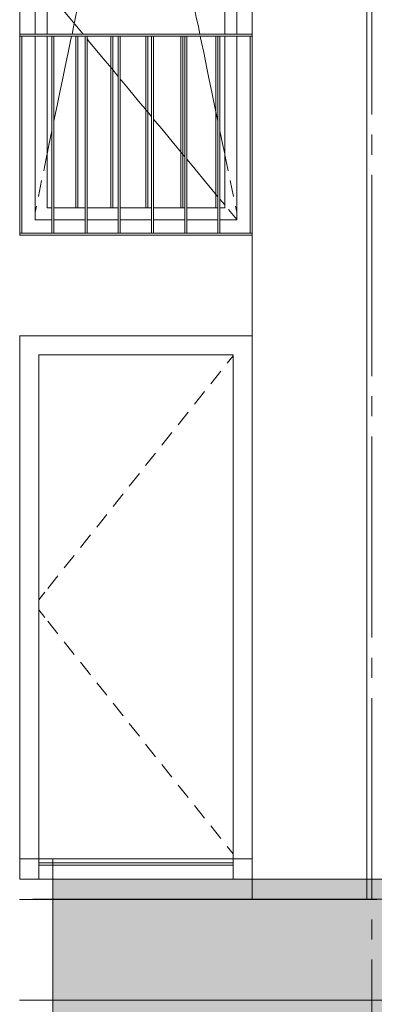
# Model space of a CAD drawing. Header units: millimetres. Extents: x -25778 to 297771, y -21930 to 17454.
# Tile 98 of 109: x 284382 to 286144, y -19451 to -14557. Entities that reach past the tile are written whole.
import ezdxf

# ---------------------------------------------------------------- set-up
doc = ezdxf.new("R2010")
doc.units = ezdxf.units.MM
doc.header["$MEASUREMENT"] = 0
doc.linetypes.add('B0204', pattern=[1300, 1000, -100, 100, -100])
for name, color, linetype in [('00 2D tek aankleding', 7, 'Continuous'), ('00 2D tek aankleding 2D arcering', 7, 'Continuous'), ('34 Balustrades', 7, 'Continuous'), ('A Stramien', 7, 'Continuous'), ('New_ Deuren', 7, 'Continuous'), ('New_ Ramen', 7, 'Continuous'), ('New_16 Fundering', 7, 'Continuous'), ('New_21 Buitenwanden', 7, 'Continuous')]:
    doc.layers.add(name, color=color, linetype=linetype)

# ---------------------------------------------------------------- blocks, each defined once
blk = doc.blocks.new('Section Element_1921_6', base_point=(277131.5, -18728.7))
at = {"layer": 'New_21 Buitenwanden', "color": 149, "linetype": 'Continuous', "lineweight": 0, "true_color": 0x3c4244}
for p, q in [((284382.5, -18828.7), (284382.5, -18728.7)), ((285536.5, -18828.7), (284382.5, -18828.7))]:
    blk.add_line(p, q, dxfattribs=at)
blk = doc.blocks.new('Section Element_1928_6', base_point=(277131.5, -18728.7))
at = {"layer": 'New_16 Fundering', "color": 149, "linetype": 'Continuous', "lineweight": 0, "true_color": 0x3c4244}
for p, q in [((286106.5, -18929.7), (286156.5, -18929.7)), ((285981.5, -19429.7), (286281.5, -19429.7))]:
    blk.add_line(p, q, dxfattribs=at)
blk = doc.blocks.new('Section Element_1940_6', base_point=(277131.5, -18728.7))
at = {"layer": 'New_21 Buitenwanden', "color": 149, "linetype": 'Continuous', "lineweight": 0, "true_color": 0x3c4244}
for p, q in [((285536.5, -18929.7), (285536.5, -15628.7)), ((286106.5, -18929.7), (286106.5, -15628.7)), ((286106.5, -18929.7), (285536.5, -18929.7))]:
    blk.add_line(p, q, dxfattribs=at)
blk = doc.blocks.new('Section Element_1941_6', base_point=(277131.5, -18728.7))
at = {"layer": 'New_21 Buitenwanden', "color": 149, "linetype": 'Continuous', "lineweight": 0, "true_color": 0x3c4244}
for p, q in [((285536.5, -15628.7), (285536.5, -12528.7)), ((286106.5, -15628.7), (286106.5, -12528.7))]:
    blk.add_line(p, q, dxfattribs=at)
blk = doc.blocks.new('Section Element_1945_6', base_point=(277131.5, -18728.7))
at = {"layer": 'New_21 Buitenwanden', "color": 149, "linetype": 'Continuous', "lineweight": 0, "true_color": 0x3c4244}
for p, q in [((285536.5, -15628.7), (284381.5, -15628.7)), ((285536.5, -16128.7), (284381.5, -16128.7))]:
    blk.add_line(p, q, dxfattribs=at)
blk = doc.blocks.new('Section Element_1973_6', base_point=(277131.5, -18728.7))
at = {"layer": 'New_ Deuren', "color": 149, "linetype": 'Continuous', "lineweight": 0, "true_color": 0x3c4244}
blk.add_line((284382.5, -18728.7), (284382.5, -16128.7), dxfattribs=at)
at = {"layer": 'New_ Deuren', "color": 7, "linetype": 'Continuous', "lineweight": 0}
for p, q in [((284476.5, -18728.7), (284476.5, -16222.7)), ((284476.5, -16222.7), (285442.5, -16222.7)), ((285442.5, -16227.9), (285412.6, -16265.3)), ((285442.5, -16222.7), (285442.5, -18728.7)), ((285381.5, -16304.4), (285331.6, -16367)), ((285300.5, -16406.1), (285250.6, -16468.7)), ((285219.5, -16507.8), (285169.6, -16570.4)), ((285138.5, -16609.5), (285088.7, -16672.1)), ((285057.5, -16711.2), (285007.7, -16773.8)), ((284976.5, -16812.9), (284926.7, -16875.4)), ((284895.5, -16914.5), (284845.7, -16977.1)), ((284814.5, -17016.2), (284764.7, -17078.8)), ((284733.5, -17117.9), (284683.7, -17180.5)), ((284652.5, -17219.6), (284602.7, -17282.2)), ((284571.5, -17321.3), (284521.7, -17383.9)), ((284506.3, -17403.2), (284476.5, -17440.6)), ((284506.3, -17528.3), (284476.5, -17490.9)), ((284571.5, -17610.2), (284521.7, -17547.6)), ((284652.5, -17711.9), (284602.7, -17649.3)), ((284733.5, -17813.6), (284683.7, -17751)), ((284814.5, -17915.3), (284764.7, -17852.7)), ((284895.5, -18016.9), (284845.7, -17954.4)), ((284976.5, -18118.6), (284926.7, -18056.1)), ((285057.5, -18220.3), (285007.7, -18157.7)), ((285138.5, -18322), (285088.7, -18259.4)), ((285219.5, -18423.7), (285169.6, -18361.1)), ((285300.5, -18525.4), (285250.6, -18462.8)), ((285381.5, -18627.1), (285331.6, -18564.5)), ((285442.5, -18703.6), (285412.6, -18666.2)), ((284382.5, -18728.7), (284476.5, -18728.7)), ((285442.5, -18728.7), (284476.5, -18728.7)), ((284476.5, -18728.7), (284476.5, -18758.7)), ((285442.5, -18728.7), (285442.5, -18758.7)), ((285442.5, -18728.7), (285536.5, -18728.7)), ((284476.5, -18748.7), (285442.5, -18748.7)), ((284476.5, -18758.7), (284476.5, -18828.7)), ((284476.5, -18758.7), (285442.5, -18758.7)), ((285442.5, -18758.7), (285442.5, -18828.7))]:
    blk.add_line(p, q, dxfattribs=at)
blk = doc.blocks.new('Section Element_2003_6', base_point=(277131.5, -18728.7))
at = {"layer": '34 Balustrades', "color": 149, "linetype": 'Continuous', "lineweight": 0, "true_color": 0x3c4244}
for p, q in [((285536.5, -14628.7), (284382.5, -14628.7)), ((285526.5, -14638.7), (284392.5, -14638.7))]:
    blk.add_line(p, q, dxfattribs=at)
blk = doc.blocks.new('Section Element_2004_6', base_point=(277131.5, -18728.7))
at = {"layer": '34 Balustrades', "color": 149, "linetype": 'Continuous', "lineweight": 0, "true_color": 0x3c4244}
blk.add_line((285526.5, -15618.7), (284392.5, -15618.7), dxfattribs=at)
blk = doc.blocks.new('Section Element_2007_6', base_point=(277131.5, -18728.7))
at = {"layer": 'New_ Ramen', "color": 149, "linetype": 'Continuous', "lineweight": 0, "true_color": 0x3c4244}
blk.add_line((284382.5, -15628.7), (284382.5, -13028.7), dxfattribs=at)
at = {"layer": 'New_ Ramen', "color": 7, "linetype": 'Continuous', "lineweight": 0}
for p, q in [((284458.5, -13104.7), (284458.5, -14628.7)), ((285460.5, -13104.7), (284458.5, -13104.7)), ((284945, -13164.7), (284957.4, -13104.7)), ((284974, -13164.7), (284961.5, -13104.7)), ((285460.5, -13106.8), (285419.4, -13156.4)), ((285460.5, -14628.7), (285460.5, -13104.7)), ((284518.5, -13164.7), (284518.5, -14628.7)), ((285400.5, -13164.7), (284518.5, -13164.7)), ((284886.4, -13447.6), (284943.3, -13173.1)), ((284922.9, -13271.3), (284939.1, -13193)), ((284943.3, -13173.1), (284945, -13164.7)), ((284975.7, -13173.1), (284974, -13164.7)), ((285032.5, -13447.6), (284975.7, -13173.1)), ((284996, -13271.3), (284979.8, -13193)), ((285387.6, -13194.9), (285336.5, -13256.5)), ((285400.5, -13179.3), (285387.6, -13194.9)), ((285400.5, -14628.7), (285400.5, -13164.7)), ((285336.5, -13256.5), (285304.6, -13295)), ((285304.6, -13295), (285253.6, -13356.6)), ((284896.5, -13398.6), (284912.8, -13320.3)), ((285022.4, -13398.6), (285006.2, -13320.3)), ((285253.6, -13356.6), (285221.7, -13395.1)), ((285221.7, -13395.1), (285170.7, -13456.7)), ((284870.2, -13525.9), (284886.4, -13447.6)), ((285048.8, -13525.9), (285032.5, -13447.6)), ((285170.7, -13456.7), (285138.8, -13495.2)), ((285138.8, -13495.2), (285087.8, -13556.8)), ((284860.1, -13574.9), (284870.2, -13525.9)), ((285058.9, -13574.9), (285048.8, -13525.9)), ((284843.8, -13653.2), (284860.1, -13574.9)), ((285055.9, -13595.4), (285004.8, -13657)), ((285087.8, -13556.8), (285055.9, -13595.4)), ((285075.1, -13653.2), (285058.9, -13574.9)), ((284833.7, -13702.2), (284843.8, -13653.2)), ((284972.9, -13695.5), (284921.9, -13757.1)), ((285004.8, -13657), (284972.9, -13695.5)), ((285085.2, -13702.2), (285075.1, -13653.2)), ((284817.5, -13780.5), (284833.7, -13702.2)), ((285101.5, -13780.5), (285085.2, -13702.2)), ((284807.3, -13829.5), (284817.5, -13780.5)), ((284890, -13795.6), (284839, -13857.2)), ((284921.9, -13757.1), (284890, -13795.6)), ((285111.6, -13829.5), (285101.5, -13780.5)), ((284791.1, -13907.8), (284807.3, -13829.5)), ((285127.8, -13907.8), (285111.6, -13829.5)), ((284807.1, -13895.7), (284756.1, -13957.3)), ((284839, -13857.2), (284807.1, -13895.7)), ((284781, -13956.8), (284791.1, -13907.8)), ((285138, -13956.8), (285127.8, -13907.8)), ((284756.1, -13957.3), (284724.2, -13995.8)), ((284764.8, -14035.1), (284781, -13956.8)), ((285154.2, -14035.1), (285138, -13956.8)), ((284724.2, -13995.8), (284673.2, -14057.4)), ((284754.6, -14084.1), (284764.8, -14035.1)), ((285164.3, -14084.1), (285154.2, -14035.1)), ((284673.2, -14057.4), (284558.3, -14196.1)), ((284738.4, -14162.4), (284754.6, -14084.1)), ((285180.5, -14162.4), (285164.3, -14084.1)), ((284641.3, -14096), (284590.2, -14157.6)), ((284728.3, -14211.4), (284738.4, -14162.4)), ((285190.7, -14211.4), (285180.5, -14162.4)), ((284558.3, -14196.1), (284518.5, -14244.2)), ((284712, -14289.7), (284728.3, -14211.4)), ((285206.9, -14289.7), (285190.7, -14211.4)), ((284499.5, -14267.1), (284458.5, -14316.7)), ((284518.5, -14244.2), (284507.3, -14257.7)), ((284701.9, -14338.7), (284712, -14289.7)), ((285217, -14338.7), (285206.9, -14289.7)), ((284499.5, -14390.4), (284458.5, -14340.8)), ((284685.7, -14417), (284701.9, -14338.7)), ((285233.3, -14417), (285217, -14338.7)), ((284518.5, -14413.3), (284507.3, -14399.8)), ((284558.3, -14461.4), (284518.5, -14413.3)), ((284675.6, -14466), (284685.7, -14417)), ((285243.4, -14466), (285233.3, -14417)), ((284590.2, -14499.9), (284558.3, -14461.4)), ((284659.3, -14544.3), (284675.6, -14466)), ((285259.6, -14544.3), (285243.4, -14466)), ((284641.3, -14561.5), (284590.2, -14499.9)), ((284673.2, -14600), (284641.3, -14561.5)), ((284649.2, -14593.3), (284659.3, -14544.3)), ((285269.7, -14593.3), (285259.6, -14544.3)), ((284641.9, -14628.7), (284649.2, -14593.3)), ((284696.9, -14628.7), (284673.2, -14600)), ((285277.1, -14628.7), (285269.7, -14593.3)), ((284458.5, -14638.7), (284458.5, -15552.7)), ((284518.5, -14638.7), (284518.5, -15492.7)), ((284622.8, -14720.6), (284633, -14671.6)), ((284633, -14671.6), (284639.8, -14638.7)), ((284707.2, -14641.1), (284705.2, -14638.7)), ((284724.2, -14661.7), (284717.2, -14653.2)), ((284756.1, -14700.2), (284724.2, -14661.7)), ((285286, -14671.6), (285279.2, -14638.7)), ((285296.1, -14720.6), (285286, -14671.6)), ((285400.5, -15492.7), (285400.5, -14638.7)), ((285460.5, -15552.7), (285460.5, -14638.7)), ((284606.6, -14798.9), (284622.8, -14720.6)), ((284807.1, -14761.8), (284756.1, -14700.2)), ((285312.3, -14798.9), (285296.1, -14720.6)), ((284839, -14800.3), (284807.1, -14761.8)), ((284596.5, -14847.9), (284606.6, -14798.9)), ((284872, -14840.2), (284839, -14800.3)), ((285322.5, -14847.9), (285312.3, -14798.9)), ((284580.3, -14926.2), (284596.5, -14847.9)), ((284890, -14861.9), (284882, -14852.3)), ((284921.9, -14900.4), (284890, -14861.9)), ((285338.7, -14926.2), (285322.5, -14847.9)), ((284972.9, -14962), (284921.9, -14900.4)), ((284570.1, -14975.2), (284580.3, -14926.2)), ((285004.8, -15000.5), (284972.9, -14962)), ((285348.8, -14975.2), (285338.7, -14926.2)), ((284553.9, -15053.5), (284570.1, -14975.2)), ((285036.9, -15039.2), (285004.8, -15000.5)), ((285365, -15053.5), (285348.8, -14975.2)), ((284552.3, -15061.1), (284553.9, -15053.5)), ((285055.9, -15062.1), (285046.9, -15051.3)), ((285087.8, -15100.6), (285055.9, -15062.1)), ((285366.6, -15061.1), (285365, -15053.5)), ((284527.5, -15180.8), (284542.3, -15109.4)), ((285138.8, -15162.3), (285087.8, -15100.6)), ((285391.4, -15180.8), (285376.6, -15109.4)), ((285170.7, -15200.8), (285138.8, -15162.3)), ((284518.5, -15224.7), (284527.5, -15180.8)), ((285201.8, -15238.3), (285170.7, -15200.8)), ((285400.5, -15224.7), (285391.4, -15180.8)), ((284501.2, -15308.1), (284517.4, -15229.8)), ((285221.7, -15262.4), (285211.8, -15250.4)), ((285253.6, -15300.9), (285221.7, -15262.4)), ((285417.8, -15308.1), (285401.5, -15229.8)), ((285304.6, -15362.5), (285253.6, -15300.9)), ((284474.8, -15435.4), (284491, -15357.1)), ((285336.5, -15401), (285304.6, -15362.5)), ((285444.1, -15435.4), (285427.9, -15357.1)), ((285366.6, -15437.3), (285336.5, -15401)), ((285387.6, -15462.6), (285376.6, -15449.4)), ((285400.5, -15478.2), (285387.6, -15462.6)), ((284458.5, -15514.4), (284464.7, -15484.4)), ((284518.5, -15492.7), (284542.3, -15492.7)), ((284552.3, -15492.7), (284707.2, -15492.7)), ((284717.2, -15492.7), (284872, -15492.7)), ((284882, -15492.7), (285036.9, -15492.7)), ((285046.9, -15492.7), (285201.8, -15492.7)), ((285211.8, -15492.7), (285366.6, -15492.7)), ((285376.6, -15492.7), (285400.5, -15492.7)), ((285460.5, -15550.7), (285419.4, -15501.1)), ((285460.5, -15514.4), (285454.3, -15484.4)), ((284458.5, -15552.7), (284542.3, -15552.7)), ((284552.3, -15552.7), (284707.2, -15552.7)), ((284717.2, -15552.7), (284872, -15552.7)), ((284882, -15552.7), (285036.9, -15552.7)), ((285046.9, -15552.7), (285201.8, -15552.7)), ((285211.8, -15552.7), (285366.6, -15552.7)), ((285376.6, -15552.7), (285460.5, -15552.7))]:
    blk.add_line(p, q, dxfattribs=at)
blk = doc.blocks.new('Section Element_2031_6', base_point=(277131.5, -18728.7))
at = {"layer": '34 Balustrades', "color": 149, "linetype": 'Continuous', "lineweight": 0, "true_color": 0x3c4244}
blk.add_line((285357.3, -15492.7), (285357.3, -14638.7), dxfattribs=at)
blk = doc.blocks.new('Section Element_2032_6', base_point=(277131.5, -18728.7))
at = {"layer": '34 Balustrades', "color": 149, "linetype": 'Continuous', "lineweight": 0, "true_color": 0x3c4244}
for p, q in [((285183.1, -15492.7), (285183.1, -14638.7)), ((285193.1, -15492.7), (285193.1, -14638.7))]:
    blk.add_line(p, q, dxfattribs=at)
blk = doc.blocks.new('Section Element_2033_6', base_point=(277131.5, -18728.7))
at = {"layer": '34 Balustrades', "color": 149, "linetype": 'Continuous', "lineweight": 0, "true_color": 0x3c4244}
for p, q in [((285008.8, -15492.7), (285008.8, -14638.7)), ((285018.8, -15492.7), (285018.8, -14638.7))]:
    blk.add_line(p, q, dxfattribs=at)
blk = doc.blocks.new('Section Element_2034_6', base_point=(277131.5, -18728.7))
at = {"layer": '34 Balustrades', "color": 149, "linetype": 'Continuous', "lineweight": 0, "true_color": 0x3c4244}
for p, q in [((284834.6, -15492.7), (284834.6, -14638.7)), ((284844.6, -15492.7), (284844.6, -14638.7))]:
    blk.add_line(p, q, dxfattribs=at)
blk = doc.blocks.new('Section Element_2035_6', base_point=(277131.5, -18728.7))
at = {"layer": '34 Balustrades', "color": 149, "linetype": 'Continuous', "lineweight": 0, "true_color": 0x3c4244}
for p, q in [((284660.4, -15492.7), (284660.4, -14638.7)), ((284670.4, -15492.7), (284670.4, -14638.7))]:
    blk.add_line(p, q, dxfattribs=at)
blk = doc.blocks.new('Section Element_2043_6', base_point=(277131.5, -18728.7))
at = {"layer": '34 Balustrades', "color": 149, "linetype": 'Continuous', "lineweight": 0, "true_color": 0x3c4244}
for p, q in [((285366.6, -15618.7), (285366.6, -14638.7)), ((285376.6, -15618.7), (285376.6, -14638.7))]:
    blk.add_line(p, q, dxfattribs=at)
blk = doc.blocks.new('Section Element_2044_6', base_point=(277131.5, -18728.7))
at = {"layer": '34 Balustrades', "color": 149, "linetype": 'Continuous', "lineweight": 0, "true_color": 0x3c4244}
for p, q in [((285201.8, -15618.7), (285201.8, -14638.7)), ((285211.8, -15618.7), (285211.8, -14638.7))]:
    blk.add_line(p, q, dxfattribs=at)
blk = doc.blocks.new('Section Element_2045_6', base_point=(277131.5, -18728.7))
at = {"layer": '34 Balustrades', "color": 149, "linetype": 'Continuous', "lineweight": 0, "true_color": 0x3c4244}
for p, q in [((285036.9, -15618.7), (285036.9, -14638.7)), ((285046.9, -15618.7), (285046.9, -14638.7))]:
    blk.add_line(p, q, dxfattribs=at)
blk = doc.blocks.new('Section Element_2046_6', base_point=(277131.5, -18728.7))
at = {"layer": '34 Balustrades', "color": 149, "linetype": 'Continuous', "lineweight": 0, "true_color": 0x3c4244}
for p, q in [((284872, -15618.7), (284872, -14638.7)), ((284882, -15618.7), (284882, -14638.7))]:
    blk.add_line(p, q, dxfattribs=at)
blk = doc.blocks.new('Section Element_2047_6', base_point=(277131.5, -18728.7))
at = {"layer": '34 Balustrades', "color": 149, "linetype": 'Continuous', "lineweight": 0, "true_color": 0x3c4244}
for p, q in [((284707.2, -15618.7), (284707.2, -14638.7)), ((284717.2, -15618.7), (284717.2, -14638.7))]:
    blk.add_line(p, q, dxfattribs=at)
blk = doc.blocks.new('Section Element_2048_6', base_point=(277131.5, -18728.7))
at = {"layer": '34 Balustrades', "color": 149, "linetype": 'Continuous', "lineweight": 0, "true_color": 0x3c4244}
for p, q in [((284542.3, -15618.7), (284542.3, -14638.7)), ((284552.3, -15618.7), (284552.3, -14638.7))]:
    blk.add_line(p, q, dxfattribs=at)
blk = doc.blocks.new('Section Element_2049_6', base_point=(277131.5, -18728.7))
at = {"layer": '34 Balustrades', "color": 149, "linetype": 'Continuous', "lineweight": 0, "true_color": 0x3c4244}
for p, q in [((285536.5, -14638.7), (285526.5, -14638.7)), ((285526.5, -15618.7), (285526.5, -14638.7)), ((285536.5, -15618.7), (285526.5, -15618.7))]:
    blk.add_line(p, q, dxfattribs=at)
blk = doc.blocks.new('Section Element_2050_6', base_point=(277131.5, -18728.7))
at = {"layer": '34 Balustrades', "color": 149, "linetype": 'Continuous', "lineweight": 0, "true_color": 0x3c4244}
for p, q in [((284392.5, -14638.7), (284382.5, -14638.7)), ((284392.5, -15618.7), (284392.5, -14638.7)), ((284392.5, -15618.7), (284382.5, -15618.7))]:
    blk.add_line(p, q, dxfattribs=at)
blk = doc.blocks.new('Section Element_2064_6', base_point=(277131.5, -18728.7))
at = {"layer": 'New_16 Fundering', "color": 149, "linetype": 'Continuous', "lineweight": 0, "true_color": 0x3c4244}
for p, q in [((284381.5, -18929.7), (285536.5, -18929.7)), ((284381.5, -19429.7), (285981.5, -19429.7))]:
    blk.add_line(p, q, dxfattribs=at)
blk = doc.blocks.new('Standard grid marker[52]_6', base_point=(286131.5, -7828.7))
at = {"layer": 'A Stramien', "color": 9, "linetype": 'B0204', "lineweight": 0}
blk.add_line((286131.5, -8828.7), (286131.5, -20929.7), dxfattribs=at)
blk = doc.blocks.new('Strook maaiveld[61]_6', base_point=(284546.5, -19828.7))
at = {"layer": '00 2D tek aankleding 2D arcering', "linetype": 'Continuous', "lineweight": 0, "true_color": 0xffffff}
blk.add_hatch(color=7, dxfattribs=at).paths.add_polyline_path([(284546.5, -18928.7), (287716.5, -18928.7), (287716.5, -18828.7), (284546.5, -18828.7)])
at = {"layer": '00 2D tek aankleding 2D arcering', "linetype": 'Continuous', "lineweight": 0, "true_color": 0x000000}
blk.add_hatch(color=18, dxfattribs=at).paths.add_polyline_path([(284546.5, -19828.7), (287716.5, -19828.7), (287716.5, -18928.7), (284546.5, -18928.7)])
at = {"layer": '00 2D tek aankleding', "color": 7, "linetype": 'Continuous', "lineweight": 0, "flags": 128}
for points in [[(284546.5, -18928.7), (287716.5, -18928.7), (287716.5, -18828.7), (284546.5, -18828.7)], [(284546.5, -19828.7), (287716.5, -19828.7), (287716.5, -18928.7), (284546.5, -18928.7)]]:
    blk.add_lwpolyline(points, close=True, dxfattribs=at)
blk = doc.blocks.new('Eind strook maaiveld[62]_6', base_point=(284546.5, -19828.7))
at = {"layer": '00 2D tek aankleding', "color": 7, "linetype": 'Continuous', "lineweight": 0}
for p, q in [((284546.5, -18728.7), (284546.5, -19928.7)), ((284546.5, -18828.7), (284446.5, -18828.7)), ((284546.5, -18928.7), (284446.5, -18928.7)), ((284546.5, -19828.7), (284446.5, -19828.7))]:
    blk.add_line(p, q, dxfattribs=at)

msp = doc.modelspace()

# ---------------------------------------------------------------- block references
at = {"layer": '00 2D tek aankleding', "color": 7, "linetype": 'Continuous', "lineweight": 0}
for name in ['Eind strook maaiveld[62]_6', 'Strook maaiveld[61]_6']:
    msp.add_blockref(name, (284546.5, -19828.7), dxfattribs=at)
at = {"layer": '34 Balustrades', "lineweight": 0}
for name in ['Section Element_2003_6', 'Section Element_2050_6', 'Section Element_2048_6', 'Section Element_2035_6', 'Section Element_2047_6', 'Section Element_2034_6', 'Section Element_2046_6', 'Section Element_2033_6', 'Section Element_2045_6', 'Section Element_2032_6', 'Section Element_2044_6', 'Section Element_2031_6', 'Section Element_2043_6', 'Section Element_2049_6', 'Section Element_2004_6']:
    msp.add_blockref(name, (277131.5, -18728.7), dxfattribs=at)
at = {"layer": 'A Stramien', "color": 1, "linetype": 'Continuous', "lineweight": 0}
msp.add_blockref('Standard grid marker[52]_6', (286131.5, -7828.7), dxfattribs=at)
at = {"layer": 'New_ Deuren', "lineweight": 0}
msp.add_blockref('Section Element_1973_6', (277131.5, -18728.7), dxfattribs=at)
at = {"layer": 'New_ Ramen', "lineweight": 0}
msp.add_blockref('Section Element_2007_6', (277131.5, -18728.7), dxfattribs=at)
at = {"layer": 'New_16 Fundering', "lineweight": 0}
for name in ['Section Element_2064_6', 'Section Element_1928_6']:
    msp.add_blockref(name, (277131.5, -18728.7), dxfattribs=at)
at = {"layer": 'New_21 Buitenwanden', "lineweight": 0}
for name in ['Section Element_1941_6', 'Section Element_1945_6', 'Section Element_1940_6', 'Section Element_1921_6']:
    msp.add_blockref(name, (277131.5, -18728.7), dxfattribs=at)

doc.saveas('drawing.dxf')
